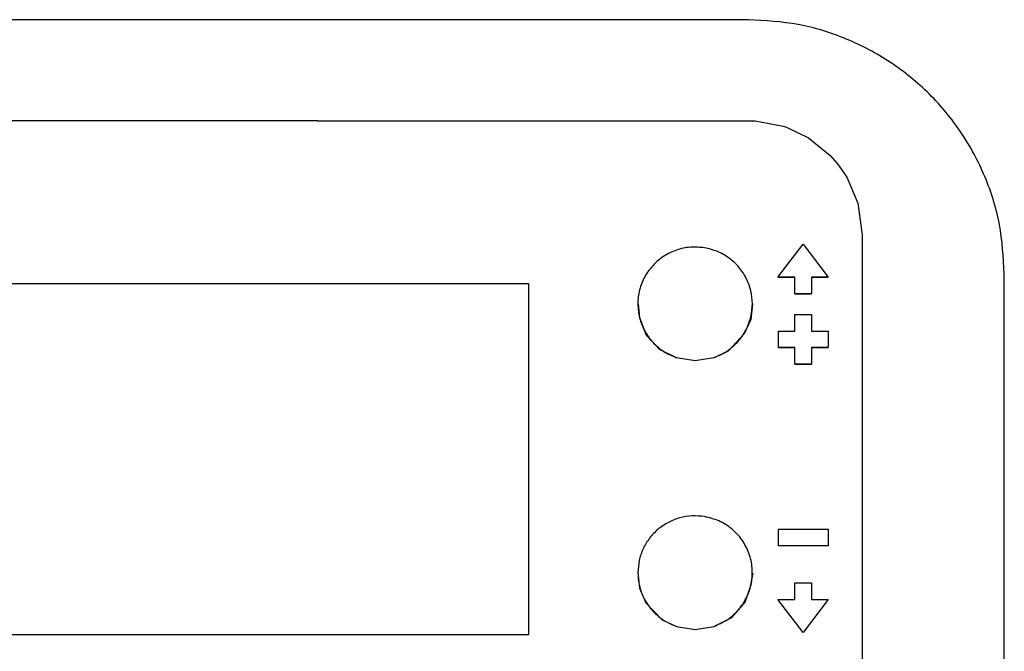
# Model space of a CAD drawing. Header units: millimetres. Extents: x -244 to 510, y -260 to 538.
# Tile 13 of 22: x 89 to 136, y -109 to -78. Entities that reach past the tile are written whole.
import ezdxf

# ---------------------------------------------------------------- set-up
doc = ezdxf.new("R2010")
doc.units = ezdxf.units.MM

msp = doc.modelspace()

# ---------------------------------------------------------------- linework, layer by layer
at = {"color": 7, "linetype": 'Continuous'}
for p, q in [((123.6, -78.419), (23.1, -78.419)), ((102.9, -83.282), (47.36, -83.282)), ((102.9, -83.282), (123.933, -83.292)), ((123.933, -83.292), (125.265, -83.541)), ((125.265, -83.541), (125.432, -83.596)), ((125.432, -83.596), (126.487, -84.102)), ((126.487, -84.102), (127.536, -84.946)), ((127.536, -84.946), (127.889, -85.349)), ((127.889, -85.349), (128.333, -85.999)), ((128.333, -85.999), (128.861, -87.244)), ((128.861, -87.244), (129.066, -88.765)), ((129.066, -88.765), (129.066, -131.006)), ((125.022, -90.81), (126.24, -89.219)), ((126.24, -89.219), (127.44, -90.81)), ((125.022, -90.81), (125.84, -90.81)), ((125.84, -90.81), (125.022, -90.81)), ((125.84, -91.606), (125.84, -90.81)), ((126.64, -90.81), (127.44, -90.81)), ((127.44, -90.81), (126.64, -90.81)), ((126.64, -90.81), (126.64, -91.606)), ((135.9, -135.405), (135.9, -90.652)), ((58.04, -91.107), (113.04, -91.107)), ((58.04, -91.107), (113.04, -91.107)), ((113.04, -91.107), (113.04, -108.014)), ((126.64, -91.606), (125.84, -91.606)), ((125.84, -91.606), (126.64, -91.606)), ((118.375, -92.763), (118.318, -92.091)), ((123.79, -92.091), (123.711, -92.843)), ((125.84, -92.6), (126.64, -92.6)), ((125.84, -93.396), (125.84, -92.6)), ((126.64, -92.6), (126.64, -93.396)), ((118.707, -93.609), (118.375, -92.763)), ((123.711, -92.843), (123.405, -93.536)), ((119.326, -94.278), (118.707, -93.609)), ((123.405, -93.536), (122.622, -94.359)), ((125.04, -93.396), (125.84, -93.396)), ((125.04, -94.191), (125.04, -93.396)), ((126.64, -93.396), (127.44, -93.396)), ((127.44, -93.396), (127.44, -94.186)), ((120.147, -94.678), (119.326, -94.278)), ((122.622, -94.359), (121.933, -94.678)), ((125.84, -94.186), (125.04, -94.191)), ((125.04, -94.191), (125.84, -94.186)), ((125.84, -94.987), (125.84, -94.186)), ((127.44, -94.186), (126.64, -94.191)), ((126.64, -94.191), (127.44, -94.186)), ((126.64, -94.191), (126.64, -94.987)), ((121.04, -94.824), (120.147, -94.678)), ((121.933, -94.678), (121.04, -94.824)), ((125.84, -94.987), (126.64, -94.987)), ((126.64, -94.987), (125.84, -94.987)), ((125.04, -102.931), (127.44, -102.931)), ((125.04, -103.727), (125.04, -102.931)), ((127.44, -102.931), (127.44, -103.727)), ((127.44, -103.727), (125.04, -103.727)), ((127.44, -103.727), (125.04, -103.727)), ((118.29, -105.02), (118.369, -105.772)), ((123.704, -105.692), (123.833, -105.037)), ((125.84, -106.313), (125.84, -105.517)), ((125.84, -105.517), (126.64, -105.517)), ((126.64, -105.517), (126.64, -106.313)), ((118.369, -105.772), (118.674, -106.465)), ((123.442, -106.437), (123.704, -105.692)), ((118.674, -106.465), (119.457, -107.288)), ((122.805, -107.172), (123.442, -106.437)), ((126.24, -107.904), (125.022, -106.313)), ((126.24, -107.904), (125.022, -106.313)), ((125.022, -106.313), (125.84, -106.313)), ((127.44, -106.313), (126.24, -107.904)), ((127.44, -106.313), (126.24, -107.904)), ((126.64, -106.313), (127.44, -106.313)), ((119.457, -107.288), (120.147, -107.606)), ((121.933, -107.606), (122.805, -107.172)), ((120.147, -107.606), (121.04, -107.753)), ((121.04, -107.753), (121.933, -107.606)), ((113.04, -108.014), (58.04, -108.014))]:
    msp.add_line(p, q, dxfattribs=at)
for points, knots in [([(135.9, -90.652), (135.854, -89.851), (135.763, -88.25), (135.031, -85.94), (133.894, -83.811), (132.352, -81.946), (130.477, -80.413), (128.336, -79.283), (126.015, -78.556), (124.405, -78.465), (123.6, -78.419)], [0, 0, 0, 0, 2.39814, 4.797268, 7.198223, 9.60156, 12.007474, 14.415767, 16.825878, 19.236973, 19.236973, 19.236973, 19.236973]), ([(121.492, -89.393), (121.265, -89.372), (120.812, -89.33), (120.138, -89.479), (119.521, -89.777), (118.996, -90.219), (118.596, -90.775), (118.346, -91.412), (118.261, -92.091), (118.347, -92.769), (118.596, -93.407), (118.997, -93.961), (119.518, -94.411), (119.937, -94.589), (120.147, -94.678)], [0, 0, 0, 0, 0.680304, 1.360457, 2.04005, 2.718806, 3.39665, 4.073727, 4.750367, 5.427008, 6.104085, 6.781929, 7.460685, 8.140278, 8.140278, 8.140278, 8.140278]), ([(123.79, -92.091), (123.775, -91.877), (123.746, -91.45), (123.514, -90.844), (123.158, -90.306), (122.683, -89.868), (122.12, -89.542), (121.702, -89.443), (121.492, -89.393)], [0, 0, 0, 0, 0.63922, 1.278809, 1.919058, 2.560113, 3.201948, 3.844367, 3.844367, 3.844367, 3.844367]), ([(121.933, -94.678), (122.108, -94.606), (122.459, -94.462), (122.915, -94.116), (123.294, -93.692), (123.575, -93.197), (123.756, -92.656), (123.778, -92.279), (123.79, -92.091)], [0, 0, 0, 0, 0.566821, 1.133081, 1.698706, 2.263727, 2.828278, 3.392572, 3.392572, 3.392572, 3.392572]), ([(121.492, -102.322), (121.294, -102.302), (120.898, -102.261), (120.304, -102.364), (119.746, -102.581), (119.249, -102.916), (118.835, -103.349), (118.527, -103.86), (118.327, -104.426), (118.302, -104.822), (118.29, -105.02)], [0, 0, 0, 0, 0.595619, 1.191165, 1.786353, 2.380961, 2.974877, 3.568115, 4.160816, 4.75322, 4.75322, 4.75322, 4.75322]), ([(121.933, -107.606), (122.156, -107.511), (122.602, -107.319), (123.147, -106.824), (123.549, -106.215), (123.776, -105.52), (123.813, -104.791), (123.656, -104.078), (123.317, -103.429), (122.82, -102.895), (122.2, -102.496), (121.728, -102.38), (121.492, -102.322)], [0, 0, 0, 0, 0.724616, 1.448267, 2.170891, 2.892704, 3.614147, 4.335761, 5.058041, 5.781299, 6.505579, 7.230645, 7.230645, 7.230645, 7.230645]), ([(118.29, -105.02), (118.301, -105.208), (118.324, -105.585), (118.505, -106.126), (118.785, -106.621), (119.165, -107.045), (119.621, -107.391), (119.971, -107.535), (120.147, -107.606)], [0, 0, 0, 0, 0.564295, 1.128847, 1.693869, 2.259495, 2.825757, 3.392579, 3.392579, 3.392579, 3.392579])]:
    msp.add_open_spline(points, degree=3, knots=knots, dxfattribs=at)

doc.saveas('drawing.dxf')
